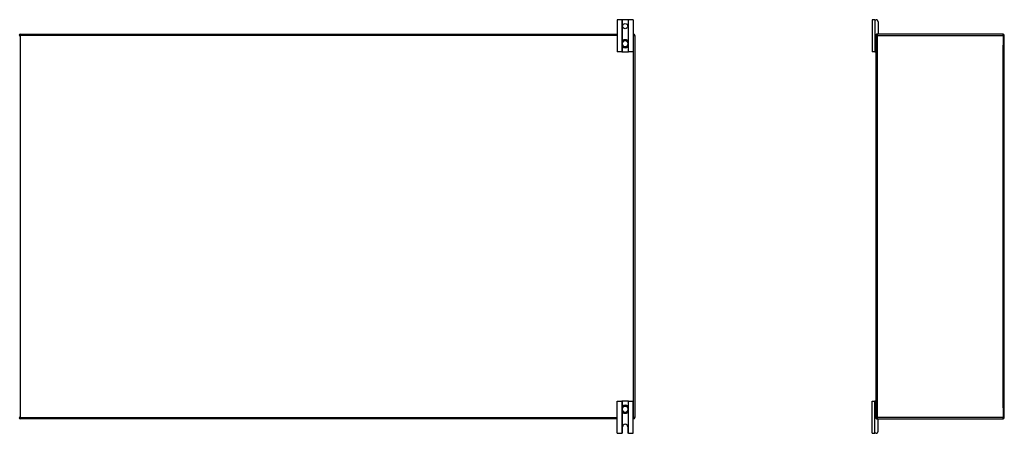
# Model space of a CAD drawing. Header units: inches. Extents: x 20 to 506, y 54 to 236.
# Tile 48 of 245: x 68 to 145, y 126 to 158. Entities that reach past the tile are written whole.
import ezdxf

# ---------------------------------------------------------------- set-up
doc = ezdxf.new("R2010")
doc.units = ezdxf.units.IN
doc.header["$MEASUREMENT"] = 0
doc.layers.add('Visible Edges(ANSI)', color=7, linetype='Continuous', lineweight=25)
doc.layers.add('Visible Tangent Edges(ANSI)', color=7, linetype='Continuous', lineweight=25)

msp = doc.modelspace()

# ---------------------------------------------------------------- linework, layer by layer
at = {"layer": 'Visible Edges(ANSI)'}
for p, q in [((115.249, 157.997), (114.875, 157.997)), ((114.875, 157.997), (114.875, 155.497)), ((115.279, 157.997), (115.249, 157.997)), ((115.722, 157.997), (115.279, 157.997)), ((115.752, 157.997), (115.722, 157.997)), ((116.125, 157.997), (115.752, 157.997)), ((116.125, 157.997), (116.125, 155.497)), ((134.951, 157.997), (134.763, 157.997)), ((134.763, 157.997), (134.763, 155.497)), ((134.951, 157.997), (135.057, 157.997)), ((135.213, 157.841), (135.213, 156.903)), ((68.349, 156.872), (114.875, 156.872)), ((116.125, 156.872), (116.151, 156.872)), ((116.25, 156.773), (116.25, 126.971)), ((135.056, 156.773), (135.056, 156.841)), ((135.056, 126.971), (135.056, 156.773)), ((135.087, 156.872), (135.155, 156.872)), ((144.957, 156.872), (135.155, 156.872)), ((145.056, 126.971), (145.056, 156.773)), ((115.264, 156.233), (115.264, 156.194)), ((115.264, 156.194), (115.264, 156.049)), ((115.264, 156.049), (115.264, 156.01)), ((115.737, 156.194), (115.737, 156.233)), ((115.737, 156.049), (115.737, 156.194)), ((115.737, 156.01), (115.737, 156.049)), ((115.249, 155.497), (114.875, 155.497)), ((115.249, 155.497), (115.279, 155.497)), ((115.279, 155.497), (115.722, 155.497)), ((115.722, 155.497), (115.752, 155.497)), ((116.125, 155.497), (115.752, 155.497)), ((134.951, 155.497), (134.763, 155.497)), ((134.951, 155.497), (135.025, 155.497)), ((135.056, 155.497), (135.025, 155.497)), ((114.875, 128.247), (115.249, 128.247)), ((114.875, 125.747), (114.875, 128.247)), ((115.279, 128.247), (115.249, 128.247)), ((115.722, 128.247), (115.279, 128.247)), ((115.752, 128.247), (115.722, 128.247)), ((115.752, 128.247), (116.125, 128.247)), ((116.125, 125.747), (116.125, 128.247)), ((134.763, 128.247), (134.951, 128.247)), ((134.763, 125.747), (134.763, 128.247)), ((135.025, 128.247), (134.951, 128.247)), ((135.025, 128.247), (135.056, 128.247)), ((115.264, 127.733), (115.264, 127.694)), ((115.264, 127.694), (115.264, 127.549)), ((115.264, 127.549), (115.264, 127.51)), ((115.737, 127.694), (115.737, 127.733)), ((115.737, 127.549), (115.737, 127.694)), ((115.737, 127.51), (115.737, 127.549)), ((114.875, 126.872), (68.349, 126.872)), ((116.151, 126.872), (116.125, 126.872)), ((135.056, 126.903), (135.056, 126.971)), ((135.155, 126.872), (135.087, 126.872)), ((135.155, 126.872), (144.957, 126.872)), ((135.213, 125.903), (135.213, 126.841)), ((115.297, 125.809), (115.297, 126.247)), ((115.703, 126.247), (115.703, 125.809)), ((114.875, 125.747), (115.235, 125.747)), ((115.765, 125.747), (116.125, 125.747)), ((134.763, 125.747), (134.951, 125.747)), ((135.057, 125.747), (134.951, 125.747))]:
    msp.add_line(p, q, dxfattribs=at)
at = {"layer": 'Visible Edges(ANSI)', "flags": 128}
for points in [[(115.395, 156.419), (115.386, 156.415), (115.377, 156.411), (115.368, 156.406), (115.359, 156.401), (115.35, 156.396), (115.342, 156.39), (115.334, 156.383), (115.327, 156.377), (115.32, 156.37), (115.313, 156.362), (115.306, 156.355), (115.3, 156.347), (115.295, 156.338), (115.29, 156.329), (115.285, 156.321), (115.281, 156.312), (115.277, 156.302), (115.274, 156.293), (115.271, 156.283), (115.268, 156.273), (115.267, 156.263), (115.265, 156.253), (115.264, 156.243), (115.264, 156.233)], [(115.264, 156.01), (115.264, 156), (115.265, 155.99), (115.267, 155.98), (115.268, 155.97), (115.271, 155.96), (115.273, 155.951), (115.277, 155.941), (115.281, 155.932), (115.285, 155.923), (115.289, 155.914), (115.295, 155.905), (115.3, 155.897), (115.306, 155.889), (115.313, 155.881), (115.319, 155.874), (115.327, 155.867), (115.334, 155.86), (115.342, 155.853), (115.35, 155.848), (115.359, 155.842), (115.368, 155.837), (115.377, 155.832), (115.386, 155.828), (115.395, 155.825)], [(115.737, 156.233), (115.736, 156.243), (115.736, 156.253), (115.734, 156.263), (115.733, 156.273), (115.73, 156.283), (115.727, 156.293), (115.724, 156.302), (115.72, 156.312), (115.716, 156.321), (115.711, 156.329), (115.706, 156.338), (115.701, 156.347), (115.695, 156.355), (115.688, 156.362), (115.681, 156.37), (115.674, 156.377), (115.667, 156.383), (115.659, 156.39), (115.651, 156.396), (115.642, 156.401), (115.633, 156.406), (115.624, 156.411), (115.615, 156.415), (115.605, 156.419)], [(115.605, 155.825), (115.615, 155.828), (115.624, 155.832), (115.633, 155.837), (115.642, 155.842), (115.651, 155.848), (115.659, 155.853), (115.667, 155.86), (115.674, 155.867), (115.682, 155.874), (115.688, 155.881), (115.695, 155.889), (115.701, 155.897), (115.706, 155.905), (115.711, 155.914), (115.716, 155.923), (115.72, 155.932), (115.724, 155.941), (115.727, 155.951), (115.73, 155.96), (115.733, 155.97), (115.734, 155.98), (115.736, 155.99), (115.736, 156), (115.737, 156.01)], [(115.395, 127.919), (115.386, 127.915), (115.377, 127.911), (115.368, 127.906), (115.359, 127.901), (115.35, 127.896), (115.342, 127.89), (115.334, 127.883), (115.327, 127.877), (115.319, 127.87), (115.313, 127.862), (115.306, 127.854), (115.3, 127.846), (115.295, 127.838), (115.289, 127.829), (115.285, 127.82), (115.281, 127.811), (115.277, 127.802), (115.273, 127.793), (115.271, 127.783), (115.268, 127.773), (115.267, 127.763), (115.265, 127.753), (115.264, 127.743), (115.264, 127.733)], [(115.264, 127.51), (115.264, 127.5), (115.265, 127.49), (115.267, 127.48), (115.268, 127.47), (115.271, 127.46), (115.274, 127.45), (115.277, 127.441), (115.281, 127.432), (115.285, 127.423), (115.29, 127.414), (115.295, 127.405), (115.3, 127.397), (115.306, 127.389), (115.313, 127.381), (115.32, 127.373), (115.327, 127.366), (115.334, 127.36), (115.342, 127.353), (115.35, 127.347), (115.359, 127.342), (115.368, 127.337), (115.377, 127.332), (115.386, 127.328), (115.395, 127.325)], [(115.737, 127.733), (115.736, 127.743), (115.736, 127.753), (115.734, 127.763), (115.733, 127.773), (115.73, 127.783), (115.727, 127.792), (115.724, 127.802), (115.72, 127.811), (115.716, 127.82), (115.711, 127.829), (115.706, 127.838), (115.701, 127.846), (115.695, 127.854), (115.688, 127.862), (115.682, 127.87), (115.674, 127.877), (115.667, 127.883), (115.659, 127.89), (115.651, 127.896), (115.642, 127.901), (115.633, 127.906), (115.624, 127.911), (115.615, 127.915), (115.605, 127.919)], [(115.605, 127.325), (115.615, 127.328), (115.624, 127.332), (115.633, 127.337), (115.642, 127.342), (115.651, 127.347), (115.659, 127.353), (115.667, 127.36), (115.674, 127.366), (115.681, 127.373), (115.688, 127.381), (115.695, 127.389), (115.701, 127.397), (115.706, 127.405), (115.711, 127.414), (115.716, 127.423), (115.72, 127.432), (115.724, 127.441), (115.727, 127.45), (115.73, 127.46), (115.733, 127.47), (115.734, 127.48), (115.736, 127.49), (115.736, 127.5), (115.737, 127.51)], [(115.249, 125.748), (115.248, 125.748), (115.248, 125.748), (115.248, 125.748), (115.247, 125.748), (115.247, 125.748), (115.246, 125.748), (115.246, 125.747), (115.246, 125.747), (115.245, 125.747), (115.245, 125.747), (115.244, 125.747), (115.244, 125.747), (115.243, 125.747), (115.242, 125.747), (115.242, 125.747), (115.241, 125.747), (115.241, 125.747), (115.24, 125.747), (115.239, 125.747), (115.238, 125.747), (115.238, 125.747), (115.237, 125.747), (115.236, 125.747), (115.235, 125.747)], [(115.279, 125.765), (115.278, 125.763), (115.276, 125.762), (115.275, 125.761), (115.273, 125.759), (115.272, 125.758), (115.27, 125.757), (115.268, 125.756), (115.267, 125.755), (115.265, 125.754), (115.263, 125.753), (115.262, 125.752), (115.26, 125.752), (115.259, 125.751), (115.257, 125.751), (115.256, 125.75), (115.255, 125.75), (115.254, 125.749), (115.253, 125.749), (115.252, 125.749), (115.251, 125.748), (115.25, 125.748), (115.249, 125.748), (115.249, 125.748), (115.249, 125.748)], [(115.752, 125.748), (115.752, 125.748), (115.752, 125.748), (115.751, 125.748), (115.75, 125.748), (115.749, 125.749), (115.748, 125.749), (115.747, 125.749), (115.746, 125.75), (115.745, 125.75), (115.744, 125.751), (115.742, 125.751), (115.741, 125.752), (115.739, 125.752), (115.737, 125.753), (115.736, 125.754), (115.734, 125.755), (115.733, 125.756), (115.731, 125.757), (115.729, 125.758), (115.728, 125.759), (115.726, 125.761), (115.725, 125.762), (115.723, 125.763), (115.722, 125.765)], [(115.765, 125.747), (115.765, 125.747), (115.764, 125.747), (115.763, 125.747), (115.762, 125.747), (115.762, 125.747), (115.761, 125.747), (115.76, 125.747), (115.76, 125.747), (115.759, 125.747), (115.759, 125.747), (115.758, 125.747), (115.757, 125.747), (115.757, 125.747), (115.756, 125.747), (115.756, 125.747), (115.755, 125.747), (115.755, 125.747), (115.754, 125.748), (115.754, 125.748), (115.754, 125.748), (115.753, 125.748), (115.753, 125.748), (115.753, 125.748), (115.752, 125.748)]]:
    msp.add_lwpolyline(points, dxfattribs=at)
at = {"layer": 'Visible Edges(ANSI)'}
msp.add_circle((115.5, 157.497), 0.203, dxfattribs=at)
for centre, radius, start, end in [((135.057, 157.841), 0.156, 0, 90), ((68.349, 156.773), 0.099, 90, 180), ((116.151, 156.773), 0.099, 0, 90), ((135.155, 156.773), 0.099, 90, 180), ((135.087, 156.841), 0.031, 90, 180), ((135.182, 156.903), 0.031, 270, 0), ((144.957, 156.773), 0.099, 0, 90), ((115.5, 156.122), 0.315, 70.52878, 109.47122), ((115.5, 156.122), 0.315, 250.52878, 289.47122), ((135.025, 155.528), 0.031, 270, 0), ((135.025, 128.216), 0.031, 0, 90), ((115.5, 127.622), 0.315, 70.52878, 109.47122), ((68.349, 126.971), 0.099, 180, 270), ((115.5, 127.622), 0.315, 250.52878, 289.47122), ((116.151, 126.971), 0.099, 270, 0), ((135.155, 126.971), 0.099, 180, 270), ((135.087, 126.903), 0.031, 180, 270), ((135.182, 126.841), 0.031, 0, 90), ((144.957, 126.971), 0.099, 270, 0), ((115.5, 126.247), 0.203, 0, 180), ((135.057, 125.903), 0.156, 270, 0), ((115.235, 125.809), 0.062, 314.93354, 0), ((115.765, 125.809), 0.062, 180, 225.06646)]:
    msp.add_arc(centre, radius, start, end, dxfattribs=at)
at = {"layer": 'Visible Tangent Edges(ANSI)'}
for p, q in [((115.249, 157.997), (115.249, 155.497)), ((115.279, 156.308), (115.279, 157.997)), ((115.722, 157.997), (115.722, 156.308)), ((115.752, 155.497), (115.752, 157.997)), ((134.951, 157.997), (134.951, 155.497)), ((68.25, 156.773), (68.349, 156.773)), ((68.349, 156.773), (68.349, 156.872)), ((68.349, 156.773), (68.349, 126.971)), ((114.875, 156.773), (68.349, 156.773)), ((116.151, 156.773), (116.125, 156.773)), ((116.151, 156.872), (116.151, 156.773)), ((116.151, 156.773), (116.25, 156.773)), ((116.151, 126.971), (116.151, 156.773)), ((135.056, 156.773), (135.155, 156.773)), ((135.155, 156.872), (135.155, 156.773)), ((135.155, 156.773), (144.957, 156.773)), ((135.155, 156.773), (135.155, 126.971)), ((144.957, 156.773), (144.957, 156.872)), ((144.957, 156.773), (145.056, 156.773)), ((144.957, 156.773), (144.957, 155.998)), ((115.264, 156.194), (115.284, 156.194)), ((115.264, 156.049), (115.284, 156.049)), ((115.279, 155.497), (115.279, 155.935)), ((115.284, 156.049), (115.284, 156.194)), ((115.397, 156.413), (115.395, 156.419)), ((115.395, 155.825), (115.397, 155.83)), ((115.603, 156.413), (115.605, 156.419)), ((115.605, 155.825), (115.603, 155.83)), ((115.737, 156.194), (115.717, 156.194)), ((115.717, 156.194), (115.717, 156.049)), ((115.737, 156.049), (115.717, 156.049)), ((115.722, 155.935), (115.722, 155.497)), ((144.957, 127.746), (144.957, 155.998)), ((115.249, 128.247), (115.249, 125.748)), ((115.279, 127.808), (115.279, 128.247)), ((115.722, 128.247), (115.722, 127.808)), ((115.752, 125.748), (115.752, 128.247)), ((134.951, 125.747), (134.951, 128.247)), ((115.264, 127.694), (115.284, 127.694)), ((115.264, 127.549), (115.284, 127.549)), ((115.279, 125.765), (115.279, 127.435)), ((115.284, 127.549), (115.284, 127.694)), ((115.395, 127.919), (115.397, 127.913)), ((115.605, 127.919), (115.603, 127.913)), ((115.737, 127.694), (115.717, 127.694)), ((115.717, 127.694), (115.717, 127.549)), ((115.737, 127.549), (115.717, 127.549)), ((115.722, 127.435), (115.722, 125.765)), ((144.957, 127.746), (144.957, 126.971)), ((68.349, 126.971), (68.25, 126.971)), ((68.349, 126.971), (114.875, 126.971)), ((68.349, 126.872), (68.349, 126.971)), ((115.397, 127.33), (115.395, 127.325)), ((115.603, 127.33), (115.605, 127.325)), ((116.125, 126.971), (116.151, 126.971)), ((116.151, 126.971), (116.151, 126.872)), ((116.25, 126.971), (116.151, 126.971)), ((135.155, 126.971), (135.056, 126.971)), ((144.957, 126.971), (135.155, 126.971)), ((135.155, 126.971), (135.155, 126.872)), ((145.056, 126.971), (144.957, 126.971)), ((144.957, 126.872), (144.957, 126.971))]:
    msp.add_line(p, q, dxfattribs=at)
at = {"layer": 'Visible Tangent Edges(ANSI)', "flags": 128}
for points in [[(115.281, 156.234), (115.281, 156.244), (115.281, 156.254), (115.281, 156.263), (115.282, 156.273), (115.284, 156.282), (115.286, 156.292), (115.289, 156.301), (115.292, 156.31), (115.296, 156.318), (115.3, 156.327), (115.304, 156.335), (115.309, 156.344), (115.315, 156.351), (115.32, 156.359), (115.327, 156.366), (115.333, 156.373), (115.34, 156.379), (115.347, 156.385), (115.355, 156.391), (115.363, 156.396), (115.371, 156.401), (115.38, 156.406), (115.389, 156.41), (115.397, 156.413)], [(115.284, 156.194), (115.284, 156.196), (115.284, 156.197), (115.284, 156.199), (115.283, 156.201), (115.283, 156.202), (115.283, 156.204), (115.283, 156.206), (115.283, 156.207), (115.283, 156.209), (115.283, 156.211), (115.283, 156.212), (115.283, 156.214), (115.282, 156.216), (115.282, 156.217), (115.282, 156.219), (115.282, 156.221), (115.282, 156.222), (115.282, 156.224), (115.282, 156.226), (115.282, 156.228), (115.282, 156.229), (115.281, 156.231), (115.281, 156.233), (115.281, 156.234)], [(115.281, 156.009), (115.281, 156.01), (115.281, 156.012), (115.282, 156.014), (115.282, 156.016), (115.282, 156.017), (115.282, 156.019), (115.282, 156.021), (115.282, 156.022), (115.282, 156.024), (115.282, 156.026), (115.282, 156.027), (115.283, 156.029), (115.283, 156.031), (115.283, 156.032), (115.283, 156.034), (115.283, 156.036), (115.283, 156.037), (115.283, 156.039), (115.283, 156.041), (115.283, 156.042), (115.284, 156.044), (115.284, 156.046), (115.284, 156.047), (115.284, 156.049)], [(115.397, 155.83), (115.388, 155.834), (115.38, 155.838), (115.371, 155.842), (115.363, 155.847), (115.355, 155.852), (115.347, 155.858), (115.34, 155.864), (115.333, 155.87), (115.326, 155.877), (115.32, 155.884), (115.314, 155.892), (115.309, 155.9), (115.304, 155.908), (115.3, 155.916), (115.295, 155.925), (115.292, 155.934), (115.289, 155.943), (115.286, 155.952), (115.284, 155.961), (115.282, 155.971), (115.281, 155.98), (115.281, 155.99), (115.281, 155.999), (115.281, 156.009)], [(115.603, 156.413), (115.612, 156.41), (115.621, 156.406), (115.63, 156.401), (115.638, 156.396), (115.646, 156.391), (115.653, 156.385), (115.661, 156.379), (115.668, 156.373), (115.674, 156.366), (115.68, 156.359), (115.686, 156.351), (115.692, 156.344), (115.697, 156.335), (115.701, 156.327), (115.705, 156.318), (115.709, 156.31), (115.712, 156.301), (115.715, 156.292), (115.717, 156.282), (115.718, 156.273), (115.72, 156.263), (115.72, 156.254), (115.72, 156.244), (115.72, 156.234)], [(115.72, 156.009), (115.72, 155.999), (115.72, 155.99), (115.72, 155.98), (115.718, 155.97), (115.717, 155.961), (115.715, 155.952), (115.712, 155.943), (115.709, 155.934), (115.705, 155.925), (115.701, 155.916), (115.697, 155.908), (115.692, 155.9), (115.687, 155.892), (115.681, 155.884), (115.674, 155.877), (115.668, 155.87), (115.661, 155.864), (115.654, 155.858), (115.646, 155.852), (115.638, 155.847), (115.63, 155.842), (115.621, 155.838), (115.612, 155.834), (115.603, 155.83)], [(115.72, 156.234), (115.72, 156.233), (115.72, 156.231), (115.719, 156.229), (115.719, 156.228), (115.719, 156.226), (115.719, 156.224), (115.719, 156.222), (115.719, 156.221), (115.719, 156.219), (115.719, 156.217), (115.718, 156.216), (115.718, 156.214), (115.718, 156.212), (115.718, 156.211), (115.718, 156.209), (115.718, 156.207), (115.718, 156.206), (115.718, 156.204), (115.718, 156.202), (115.717, 156.201), (115.717, 156.199), (115.717, 156.197), (115.717, 156.196), (115.717, 156.194)], [(115.717, 156.049), (115.717, 156.047), (115.717, 156.046), (115.717, 156.044), (115.717, 156.042), (115.718, 156.041), (115.718, 156.039), (115.718, 156.037), (115.718, 156.036), (115.718, 156.034), (115.718, 156.032), (115.718, 156.031), (115.718, 156.029), (115.718, 156.027), (115.719, 156.026), (115.719, 156.024), (115.719, 156.022), (115.719, 156.021), (115.719, 156.019), (115.719, 156.017), (115.719, 156.016), (115.719, 156.014), (115.72, 156.012), (115.72, 156.01), (115.72, 156.009)], [(115.281, 127.734), (115.281, 127.744), (115.281, 127.754), (115.281, 127.763), (115.282, 127.773), (115.284, 127.782), (115.286, 127.791), (115.289, 127.8), (115.292, 127.809), (115.295, 127.818), (115.3, 127.827), (115.304, 127.835), (115.309, 127.843), (115.314, 127.851), (115.32, 127.859), (115.326, 127.866), (115.333, 127.873), (115.34, 127.879), (115.347, 127.885), (115.355, 127.891), (115.363, 127.896), (115.371, 127.901), (115.38, 127.906), (115.388, 127.91), (115.397, 127.913)], [(115.284, 127.694), (115.284, 127.696), (115.284, 127.697), (115.284, 127.699), (115.283, 127.701), (115.283, 127.702), (115.283, 127.704), (115.283, 127.706), (115.283, 127.707), (115.283, 127.709), (115.283, 127.711), (115.283, 127.712), (115.283, 127.714), (115.282, 127.716), (115.282, 127.717), (115.282, 127.719), (115.282, 127.721), (115.282, 127.722), (115.282, 127.724), (115.282, 127.726), (115.282, 127.728), (115.282, 127.729), (115.281, 127.731), (115.281, 127.733), (115.281, 127.734)], [(115.281, 127.509), (115.281, 127.51), (115.281, 127.512), (115.282, 127.514), (115.282, 127.516), (115.282, 127.517), (115.282, 127.519), (115.282, 127.521), (115.282, 127.522), (115.282, 127.524), (115.282, 127.526), (115.282, 127.527), (115.283, 127.529), (115.283, 127.531), (115.283, 127.532), (115.283, 127.534), (115.283, 127.536), (115.283, 127.537), (115.283, 127.539), (115.283, 127.541), (115.283, 127.542), (115.284, 127.544), (115.284, 127.546), (115.284, 127.547), (115.284, 127.549)], [(115.397, 127.33), (115.389, 127.334), (115.38, 127.337), (115.371, 127.342), (115.363, 127.347), (115.355, 127.352), (115.347, 127.358), (115.34, 127.364), (115.333, 127.37), (115.327, 127.377), (115.32, 127.384), (115.315, 127.392), (115.309, 127.4), (115.304, 127.408), (115.3, 127.416), (115.296, 127.425), (115.292, 127.433), (115.289, 127.442), (115.286, 127.452), (115.284, 127.461), (115.282, 127.47), (115.281, 127.48), (115.281, 127.49), (115.281, 127.499), (115.281, 127.509)], [(115.603, 127.913), (115.612, 127.91), (115.621, 127.906), (115.63, 127.901), (115.638, 127.896), (115.646, 127.891), (115.654, 127.885), (115.661, 127.879), (115.668, 127.873), (115.674, 127.866), (115.681, 127.859), (115.686, 127.851), (115.692, 127.843), (115.697, 127.835), (115.701, 127.827), (115.705, 127.818), (115.709, 127.809), (115.712, 127.8), (115.715, 127.791), (115.717, 127.782), (115.718, 127.773), (115.72, 127.763), (115.72, 127.754), (115.72, 127.744), (115.72, 127.734)], [(115.72, 127.509), (115.72, 127.499), (115.72, 127.49), (115.72, 127.48), (115.718, 127.47), (115.717, 127.461), (115.715, 127.452), (115.712, 127.442), (115.709, 127.433), (115.705, 127.425), (115.701, 127.416), (115.697, 127.408), (115.692, 127.4), (115.686, 127.392), (115.68, 127.384), (115.674, 127.377), (115.668, 127.37), (115.661, 127.364), (115.653, 127.358), (115.646, 127.352), (115.638, 127.347), (115.63, 127.342), (115.621, 127.337), (115.612, 127.334), (115.603, 127.33)], [(115.72, 127.734), (115.72, 127.733), (115.72, 127.731), (115.719, 127.729), (115.719, 127.728), (115.719, 127.726), (115.719, 127.724), (115.719, 127.722), (115.719, 127.721), (115.719, 127.719), (115.719, 127.717), (115.718, 127.716), (115.718, 127.714), (115.718, 127.712), (115.718, 127.711), (115.718, 127.709), (115.718, 127.707), (115.718, 127.706), (115.718, 127.704), (115.718, 127.702), (115.717, 127.701), (115.717, 127.699), (115.717, 127.697), (115.717, 127.696), (115.717, 127.694)], [(115.717, 127.549), (115.717, 127.547), (115.717, 127.546), (115.717, 127.544), (115.717, 127.542), (115.718, 127.541), (115.718, 127.539), (115.718, 127.537), (115.718, 127.536), (115.718, 127.534), (115.718, 127.532), (115.718, 127.531), (115.718, 127.529), (115.718, 127.527), (115.719, 127.526), (115.719, 127.524), (115.719, 127.522), (115.719, 127.521), (115.719, 127.519), (115.719, 127.517), (115.719, 127.516), (115.719, 127.514), (115.72, 127.512), (115.72, 127.51), (115.72, 127.509)]]:
    msp.add_lwpolyline(points, dxfattribs=at)
at = {"layer": 'Visible Tangent Edges(ANSI)'}
for centre, radius, start, end in [((115.5, 156.122), 0.228, 18.50863, 161.49137), ((115.5, 156.122), 0.228, 198.50863, 341.49137), ((115.5, 156.122), 0.309, 70.52878, 109.47122), ((115.5, 156.122), 0.309, 250.52878, 289.47122), ((115.5, 127.622), 0.228, 18.50863, 161.49137), ((115.5, 127.622), 0.228, 198.50863, 341.49137), ((115.5, 127.622), 0.309, 70.52878, 109.47122), ((115.5, 127.622), 0.309, 250.52878, 289.47122)]:
    msp.add_arc(centre, radius, start, end, dxfattribs=at)
for centre, major_axis, start_param, end_param in [((115.284, 156.233), (-0.0197, 0), 4.854218, 6.283185), ((115.284, 156.01), (-0.0197, 0), 0, 1.428968), ((115.717, 156.233), (0.0197, 0), 0, 1.428968), ((115.717, 156.01), (0.0197, 0), 4.854218, 6.283185), ((115.284, 127.733), (-0.0197, 0), 4.854218, 6.283185), ((115.284, 127.51), (-0.0197, 0), 0, 1.428968), ((115.717, 127.733), (0.0197, 0), 0, 1.428968), ((115.717, 127.51), (0.0197, 0), 4.854218, 6.283185)]:
    msp.add_ellipse(centre, major_axis=major_axis, ratio=0.07343, start_param=start_param, end_param=end_param, dxfattribs=at)

doc.saveas('drawing.dxf')
